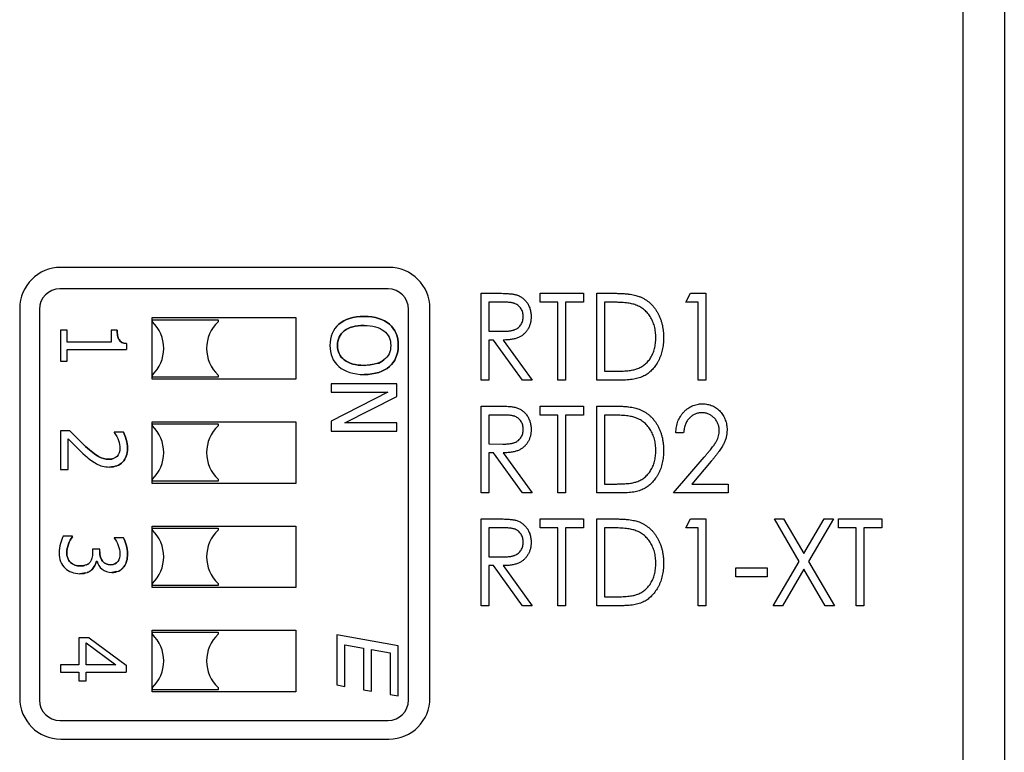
# Model space of a CAD drawing. Header units: millimetres. Extents: x 0 to 420, y 0 to 297.
# Tile 10 of 43: x 102 to 114, y 124 to 133. Entities that reach past the tile are written whole.
import ezdxf

# ---------------------------------------------------------------- set-up
doc = ezdxf.new("R2010")
doc.units = ezdxf.units.MM

msp = doc.modelspace()

# ---------------------------------------------------------------- linework, layer by layer
at = {"color": 7, "linetype": 'Continuous', "lineweight": 25}
for p, q in [((113.801, 121.528), (113.801, 169.103)), ((114.301, 148.226), (114.301, 120.023)), ((106.801, 130.278), (102.801, 130.278)), ((106.79, 130.015), (102.79, 130.015)), ((107.923, 129.962), (108.117, 129.962)), ((107.923, 128.903), (107.923, 129.962)), ((108.642, 129.962), (109.171, 129.962)), ((108.642, 129.853), (108.642, 129.962)), ((109.171, 129.962), (109.171, 129.853)), ((109.334, 128.903), (109.334, 129.962)), ((109.334, 129.962), (109.534, 129.962)), ((110.419, 129.853), (110.476, 129.962)), ((110.476, 129.962), (110.663, 129.962)), ((110.663, 129.962), (110.663, 128.903)), ((108.193, 129.853), (108.018, 129.853)), ((108.018, 129.853), (108.018, 129.5)), ((108.859, 129.853), (108.642, 129.853)), ((108.859, 128.903), (108.859, 129.853)), ((109.171, 129.853), (108.954, 129.853)), ((108.954, 129.853), (108.954, 128.903)), ((109.497, 129.853), (109.429, 129.853)), ((109.429, 129.853), (109.429, 129.012)), ((110.569, 129.853), (110.419, 129.853)), ((110.569, 128.903), (110.569, 129.853)), ((102.301, 129.778), (102.301, 125.028)), ((102.54, 129.765), (102.54, 125.005)), ((107.04, 125.005), (107.04, 129.765)), ((107.301, 125.028), (107.301, 129.778)), ((103.915, 129.665), (105.665, 129.665)), ((103.915, 128.915), (103.915, 129.665)), ((103.918, 129.64), (103.918, 129.64)), ((103.918, 129.64), (104.718, 129.64)), ((103.918, 129.64), (104.718, 129.64)), ((103.918, 129.615), (103.918, 129.64)), ((104.718, 129.64), (104.718, 129.64)), ((104.718, 129.64), (104.718, 129.615)), ((104.718, 129.64), (104.718, 129.615)), ((104.718, 129.615), (104.718, 129.615)), ((105.665, 129.665), (105.665, 128.915)), ((102.798, 129.511), (102.798, 129.135)), ((102.88, 129.511), (102.798, 129.511)), ((102.88, 129.366), (102.88, 129.511)), ((103.416, 129.511), (103.416, 129.366)), ((103.489, 129.511), (103.416, 129.511)), ((108.018, 129.5), (108.189, 129.499)), ((103.416, 129.366), (102.88, 129.366)), ((108.074, 129.392), (108.018, 129.392)), ((108.018, 129.392), (108.018, 128.903)), ((108.427, 128.903), (108.074, 129.392)), ((108.194, 129.392), (108.547, 128.903)), ((102.88, 129.277), (103.601, 129.277)), ((102.88, 129.135), (102.88, 129.277)), ((103.601, 129.349), (103.601, 129.277)), ((102.798, 129.135), (102.88, 129.135)), ((106.498, 129.083), (106.621, 129.1)), ((109.429, 129.012), (109.54, 129.012)), ((105.665, 128.915), (103.915, 128.915)), ((103.918, 128.94), (103.918, 128.965)), ((104.718, 128.94), (103.918, 128.94)), ((104.718, 128.965), (104.718, 128.94)), ((104.718, 128.965), (104.718, 128.965)), ((104.718, 128.965), (104.718, 128.94)), ((104.718, 128.94), (104.718, 128.94)), ((108.018, 128.903), (107.923, 128.903)), ((108.547, 128.903), (108.427, 128.903)), ((108.954, 128.903), (108.859, 128.903)), ((109.641, 128.903), (109.334, 128.903)), ((110.663, 128.903), (110.569, 128.903)), ((106.098, 128.856), (106.098, 128.756)), ((106.898, 128.856), (106.098, 128.856)), ((106.898, 128.705), (106.898, 128.856)), ((106.098, 128.756), (106.788, 128.756)), ((106.788, 128.756), (106.098, 128.403)), ((106.265, 128.382), (106.898, 128.705)), ((107.923, 128.587), (108.117, 128.587)), ((107.923, 127.528), (107.923, 128.587)), ((108.642, 128.478), (108.642, 128.587)), ((108.642, 128.587), (109.171, 128.587)), ((109.171, 128.587), (109.171, 128.478)), ((109.334, 127.528), (109.334, 128.587)), ((109.334, 128.587), (109.534, 128.587)), ((106.098, 128.403), (106.098, 128.283)), ((108.193, 128.478), (108.018, 128.478)), ((108.018, 128.478), (108.018, 128.125)), ((108.859, 128.478), (108.642, 128.478)), ((108.859, 127.528), (108.859, 128.478)), ((109.171, 128.478), (108.954, 128.478)), ((108.954, 128.478), (108.954, 127.528)), ((109.497, 128.478), (109.429, 128.478)), ((109.429, 128.478), (109.429, 127.637)), ((102.798, 128.285), (102.798, 127.814)), ((102.911, 128.285), (102.798, 128.285)), ((103.915, 128.395), (105.665, 128.395)), ((103.915, 127.645), (103.915, 128.395)), ((103.918, 128.37), (103.918, 128.37)), ((103.918, 128.37), (104.718, 128.37)), ((103.918, 128.37), (104.718, 128.37)), ((103.918, 128.345), (103.918, 128.37)), ((104.718, 128.37), (104.718, 128.37)), ((104.718, 128.37), (104.718, 128.345)), ((104.718, 128.37), (104.718, 128.345)), ((104.718, 128.345), (104.718, 128.345)), ((105.665, 128.395), (105.665, 127.645)), ((106.098, 128.283), (106.898, 128.283)), ((106.898, 128.382), (106.265, 128.382)), ((106.898, 128.283), (106.898, 128.382)), ((102.891, 127.814), (102.891, 128.189)), ((103.453, 128.268), (103.453, 128.264)), ((103.565, 128.268), (103.453, 128.268)), ((110.392, 128.261), (110.297, 128.261)), ((108.018, 128.125), (108.189, 128.124)), ((108.074, 128.017), (108.018, 128.017)), ((108.018, 128.017), (108.018, 127.528)), ((108.427, 127.528), (108.074, 128.017)), ((108.194, 128.017), (108.547, 127.528)), ((110.27, 127.528), (110.644, 127.966)), ((102.798, 127.814), (102.891, 127.814)), ((110.729, 127.916), (110.491, 127.637)), ((103.918, 127.67), (103.918, 127.695)), ((104.718, 127.695), (104.718, 127.67)), ((104.718, 127.695), (104.718, 127.695)), ((104.718, 127.695), (104.718, 127.67)), ((105.665, 127.645), (103.915, 127.645)), ((104.718, 127.67), (103.918, 127.67)), ((104.718, 127.67), (104.718, 127.67)), ((109.429, 127.637), (109.54, 127.637)), ((110.491, 127.637), (110.935, 127.637)), ((110.935, 127.637), (110.935, 127.528)), ((108.018, 127.528), (107.923, 127.528)), ((108.547, 127.528), (108.427, 127.528)), ((108.954, 127.528), (108.859, 127.528)), ((109.641, 127.528), (109.334, 127.528)), ((110.935, 127.528), (110.27, 127.528)), ((107.923, 127.212), (108.117, 127.212)), ((107.923, 126.153), (107.923, 127.212)), ((108.642, 127.103), (108.642, 127.212)), ((108.642, 127.212), (109.171, 127.212)), ((109.171, 127.212), (109.171, 127.103)), ((109.334, 127.212), (109.534, 127.212)), ((109.334, 126.153), (109.334, 127.212)), ((110.419, 127.103), (110.476, 127.212)), ((110.476, 127.212), (110.663, 127.212)), ((110.663, 127.212), (110.663, 126.153)), ((111.498, 127.212), (111.61, 127.212)), ((111.802, 126.694), (111.498, 127.212)), ((111.61, 127.212), (111.858, 126.79)), ((111.858, 126.79), (112.105, 127.212)), ((112.217, 127.212), (111.914, 126.694)), ((112.105, 127.212), (112.217, 127.212)), ((112.278, 127.103), (112.278, 127.212)), ((112.278, 127.212), (112.807, 127.212)), ((112.807, 127.212), (112.807, 127.103)), ((103.915, 127.125), (105.665, 127.125)), ((103.915, 126.375), (103.915, 127.125)), ((103.918, 127.1), (103.918, 127.1)), ((103.918, 127.1), (104.718, 127.1)), ((103.918, 127.1), (104.718, 127.1)), ((103.918, 127.075), (103.918, 127.1)), ((104.718, 127.1), (104.718, 127.1)), ((104.718, 127.1), (104.718, 127.075)), ((104.718, 127.1), (104.718, 127.075)), ((105.665, 127.125), (105.665, 126.375)), ((108.193, 127.103), (108.018, 127.103)), ((108.018, 127.103), (108.018, 126.75)), ((108.859, 127.103), (108.642, 127.103)), ((108.859, 126.153), (108.859, 127.103)), ((109.171, 127.103), (108.954, 127.103)), ((108.954, 127.103), (108.954, 126.153)), ((109.497, 127.103), (109.429, 127.103)), ((109.429, 127.103), (109.429, 126.262)), ((110.569, 127.103), (110.419, 127.103)), ((110.569, 126.153), (110.569, 127.103)), ((112.495, 127.103), (112.278, 127.103)), ((112.495, 126.153), (112.495, 127.103)), ((112.807, 127.103), (112.59, 127.103)), ((112.59, 127.103), (112.59, 126.153)), ((102.944, 127.003), (102.831, 127.003)), ((102.944, 126.995), (102.944, 127.003)), ((103.453, 126.982), (103.453, 126.978)), ((103.565, 126.982), (103.453, 126.982)), ((104.718, 127.075), (104.718, 127.075)), ((103.188, 126.842), (103.188, 126.799)), ((103.277, 126.842), (103.188, 126.842)), ((103.277, 126.809), (103.277, 126.842)), ((108.018, 126.75), (108.189, 126.749)), ((103.236, 126.696), (103.243, 126.696)), ((108.074, 126.642), (108.018, 126.642)), ((108.018, 126.642), (108.018, 126.153)), ((108.427, 126.153), (108.074, 126.642)), ((108.194, 126.642), (108.547, 126.153)), ((111.03, 126.615), (111.41, 126.615)), ((111.03, 126.506), (111.03, 126.615)), ((111.41, 126.615), (111.41, 126.506)), ((111.484, 126.153), (111.802, 126.694)), ((111.914, 126.694), (112.231, 126.153)), ((103.105, 126.554), (103.035, 126.544)), ((103.481, 126.569), (103.422, 126.559)), ((111.41, 126.506), (111.03, 126.506)), ((111.858, 126.598), (111.597, 126.153)), ((112.118, 126.153), (111.858, 126.598)), ((105.665, 126.375), (103.915, 126.375)), ((103.918, 126.4), (103.918, 126.425)), ((104.718, 126.4), (103.918, 126.4)), ((104.718, 126.425), (104.718, 126.4)), ((104.718, 126.425), (104.718, 126.425)), ((104.718, 126.425), (104.718, 126.4)), ((104.718, 126.4), (104.718, 126.4)), ((109.429, 126.262), (109.54, 126.262)), ((108.018, 126.153), (107.923, 126.153)), ((108.547, 126.153), (108.427, 126.153)), ((108.954, 126.153), (108.859, 126.153)), ((109.641, 126.153), (109.334, 126.153)), ((110.663, 126.153), (110.569, 126.153)), ((111.597, 126.153), (111.484, 126.153)), ((112.231, 126.153), (112.118, 126.153)), ((112.59, 126.153), (112.495, 126.153)), ((103.023, 125.764), (103.023, 125.431)), ((103.147, 125.764), (103.023, 125.764)), ((103.147, 125.764), (103.598, 125.427)), ((103.915, 125.855), (105.665, 125.855)), ((103.915, 125.105), (103.915, 125.855)), ((103.918, 125.83), (103.918, 125.83)), ((103.918, 125.83), (104.718, 125.83)), ((103.918, 125.83), (104.718, 125.83)), ((103.918, 125.805), (103.918, 125.83)), ((104.718, 125.83), (104.718, 125.83)), ((104.718, 125.83), (104.718, 125.805)), ((104.718, 125.83), (104.718, 125.805)), ((104.718, 125.805), (104.718, 125.805)), ((105.665, 125.855), (105.665, 125.105)), ((106.165, 125.797), (106.165, 125.188)), ((106.915, 125.665), (106.165, 125.797)), ((103.11, 125.701), (103.471, 125.431)), ((103.11, 125.431), (103.11, 125.701)), ((106.265, 125.678), (106.49, 125.638)), ((106.265, 125.17), (106.265, 125.678)), ((106.915, 125.055), (106.915, 125.665)), ((106.49, 125.638), (106.49, 125.13)), ((106.59, 125.62), (106.815, 125.581)), ((106.59, 125.113), (106.59, 125.62)), ((106.815, 125.581), (106.815, 125.073)), ((102.798, 125.431), (102.798, 125.342)), ((103.023, 125.431), (102.798, 125.431)), ((103.471, 125.431), (103.11, 125.431)), ((103.598, 125.427), (103.598, 125.342)), ((102.798, 125.342), (103.023, 125.342)), ((103.023, 125.342), (103.023, 125.239)), ((103.11, 125.342), (103.598, 125.342)), ((103.11, 125.239), (103.11, 125.342)), ((103.023, 125.239), (103.11, 125.239)), ((106.165, 125.188), (106.265, 125.17)), ((105.665, 125.105), (103.915, 125.105)), ((103.918, 125.13), (103.918, 125.155)), ((104.718, 125.13), (103.918, 125.13)), ((104.718, 125.155), (104.718, 125.13)), ((104.718, 125.155), (104.718, 125.155)), ((104.718, 125.155), (104.718, 125.13)), ((104.718, 125.13), (104.718, 125.13)), ((106.49, 125.13), (106.59, 125.113)), ((106.815, 125.073), (106.915, 125.055)), ((102.79, 124.755), (106.79, 124.755)), ((102.801, 124.528), (106.801, 124.528))]:
    msp.add_line(p, q, dxfattribs=at)
for centre, radius, start, end in [((102.801, 129.778), 0.5, 90, 180), ((106.801, 129.778), 0.5, 0, 90), ((102.79, 129.765), 0.25, 90, 180), ((106.79, 129.765), 0.25, 0, 90), ((103.606, 129.29), 0.45, 313.7617, 46.2383), ((105.029, 129.29), 0.45, 133.7617, 226.2383), ((105.029, 129.29), 0.45, 133.7617, 226.2383), ((103.606, 128.02), 0.45, 313.7617, 46.2383), ((105.029, 128.02), 0.45, 133.7617, 226.2383), ((105.029, 128.02), 0.45, 133.7617, 226.2383), ((103.606, 126.75), 0.45, 313.7617, 46.2383), ((105.029, 126.75), 0.45, 133.7617, 226.2383), ((105.029, 126.75), 0.45, 133.7617, 226.2383), ((103.606, 125.48), 0.45, 313.7617, 46.2383), ((105.029, 125.48), 0.45, 133.7617, 226.2383), ((105.029, 125.48), 0.45, 133.7617, 226.2383), ((102.801, 125.028), 0.5, 180, 270), ((102.79, 125.005), 0.25, 180, 270), ((106.79, 125.005), 0.25, 270, 0), ((106.801, 125.028), 0.5, 270, 0)]:
    msp.add_arc(centre, radius, start, end, dxfattribs=at)
for points, knots in [([(108.117, 129.962), (108.13, 129.962), (108.155, 129.962), (108.191, 129.961), (108.223, 129.96), (108.253, 129.958), (108.278, 129.956), (108.301, 129.954), (108.321, 129.951), (108.332, 129.948), (108.338, 129.947)], [0, 0, 0, 0, 0.176242, 0.33814, 0.484799, 0.617149, 0.734395, 0.837422, 0.92561, 1, 1, 1, 1]), ([(109.534, 129.962), (109.552, 129.962), (109.585, 129.961), (109.634, 129.96), (109.679, 129.957), (109.72, 129.953), (109.758, 129.947), (109.792, 129.941), (109.822, 129.933), (109.84, 129.927), (109.849, 129.924)], [0, 0, 0, 0, 0.164344, 0.316794, 0.458147, 0.588563, 0.707492, 0.815269, 0.912897, 1, 1, 1, 1]), ([(108.438, 129.679), (108.438, 129.687), (108.437, 129.704), (108.432, 129.729), (108.424, 129.752), (108.412, 129.774), (108.397, 129.794), (108.38, 129.811), (108.361, 129.825), (108.343, 129.834), (108.328, 129.839), (108.314, 129.843), (108.298, 129.846), (108.281, 129.849), (108.261, 129.851), (108.24, 129.852), (108.217, 129.853), (108.202, 129.853), (108.193, 129.853)], [0, 0, 0, 0, 0.074206, 0.146692, 0.218332, 0.29067, 0.362618, 0.431553, 0.499554, 0.567987, 0.604677, 0.646293, 0.69288, 0.744014, 0.799888, 0.86174, 0.928424, 1, 1, 1, 1]), ([(108.338, 129.947), (108.345, 129.945), (108.359, 129.942), (108.379, 129.934), (108.398, 129.924), (108.417, 129.914), (108.434, 129.901), (108.45, 129.887), (108.465, 129.871), (108.479, 129.854), (108.492, 129.836), (108.503, 129.816), (108.512, 129.796), (108.52, 129.774), (108.526, 129.752), (108.53, 129.728), (108.533, 129.704), (108.533, 129.687), (108.533, 129.679)], [0, 0, 0, 0, 0.061387, 0.121495, 0.181089, 0.240038, 0.298644, 0.35799, 0.418441, 0.480043, 0.541867, 0.604173, 0.666682, 0.729899, 0.794538, 0.860455, 0.929211, 1, 1, 1, 1]), ([(109.796, 129.823), (109.788, 129.826), (109.771, 129.831), (109.743, 129.837), (109.711, 129.842), (109.675, 129.846), (109.636, 129.849), (109.593, 129.851), (109.546, 129.853), (109.514, 129.853), (109.497, 129.853)], [0, 0, 0, 0, 0.084774, 0.180312, 0.28709, 0.406015, 0.536482, 0.678682, 0.833402, 1, 1, 1, 1]), ([(109.849, 129.924), (109.86, 129.919), (109.883, 129.91), (109.915, 129.892), (109.946, 129.872), (109.975, 129.851), (110.001, 129.825), (110.026, 129.798), (110.048, 129.769), (110.069, 129.737), (110.088, 129.703), (110.104, 129.667), (110.117, 129.629), (110.129, 129.591), (110.137, 129.55), (110.144, 129.508), (110.147, 129.464), (110.148, 129.434), (110.148, 129.419)], [0, 0, 0, 0, 0.059398, 0.117804, 0.175649, 0.233437, 0.291249, 0.349576, 0.409329, 0.470372, 0.532591, 0.595119, 0.658625, 0.723231, 0.789405, 0.857649, 0.927742, 1, 1, 1, 1]), ([(110.053, 129.419), (110.053, 129.432), (110.052, 129.456), (110.049, 129.492), (110.044, 129.526), (110.036, 129.559), (110.027, 129.591), (110.015, 129.621), (110.001, 129.65), (109.986, 129.677), (109.968, 129.703), (109.948, 129.726), (109.927, 129.748), (109.904, 129.767), (109.88, 129.785), (109.854, 129.8), (109.826, 129.813), (109.806, 129.82), (109.796, 129.823)], [0, 0, 0, 0, 0.0722353, 0.1418286, 0.209054, 0.2746179, 0.3388386, 0.4016697, 0.4638636, 0.5254316, 0.5862079, 0.6454306, 0.7040742, 0.7622982, 0.8203363, 0.8791422, 0.9387661, 1, 1, 1, 1]), ([(108.189, 129.499), (108.197, 129.499), (108.213, 129.499), (108.235, 129.5), (108.256, 129.501), (108.276, 129.504), (108.293, 129.506), (108.309, 129.51), (108.324, 129.514), (108.341, 129.52), (108.359, 129.529), (108.38, 129.544), (108.397, 129.561), (108.412, 129.582), (108.424, 129.604), (108.432, 129.628), (108.437, 129.653), (108.438, 129.67), (108.438, 129.679)], [0, 0, 0, 0, 0.0688845, 0.1330037, 0.1923688, 0.2476844, 0.2984466, 0.3447833, 0.3874444, 0.4260582, 0.4984773, 0.5682255, 0.638295, 0.7092395, 0.7816761, 0.8527646, 0.9255231, 1, 1, 1, 1]), ([(108.533, 129.679), (108.533, 129.665), (108.532, 129.637), (108.525, 129.597), (108.513, 129.56), (108.496, 129.526), (108.475, 129.495), (108.45, 129.467), (108.421, 129.444), (108.393, 129.428), (108.369, 129.418), (108.349, 129.411), (108.327, 129.405), (108.304, 129.4), (108.279, 129.397), (108.252, 129.394), (108.224, 129.392), (108.204, 129.392), (108.194, 129.392)], [0, 0, 0, 0, 0.083484, 0.162613, 0.23918, 0.314494, 0.388385, 0.460717, 0.533791, 0.609022, 0.648239, 0.690365, 0.734562, 0.781635, 0.831635, 0.884694, 0.940506, 1, 1, 1, 1]), ([(103.511, 129.397), (103.504, 129.408), (103.498, 129.426), (103.491, 129.47), (103.489, 129.491), (103.489, 129.511)], [0, 0, 0, 0, 0.5, 0.5, 1, 1, 1, 1]), ([(103.489, 129.511), (103.489, 129.491), (103.491, 129.47), (103.498, 129.426), (103.504, 129.408), (103.511, 129.397)], [0, 0, 0, 0, 0.5, 0.5, 1, 1, 1, 1]), ([(106.173, 129.326), (106.173, 129.4), (106.201, 129.459), (106.313, 129.547), (106.393, 129.569), (106.498, 129.569)], [0, 0, 0, 0, 0.5, 0.5, 1, 1, 1, 1]), ([(106.498, 129.569), (106.393, 129.569), (106.313, 129.547), (106.201, 129.459), (106.173, 129.4), (106.173, 129.326)], [0, 0, 0, 0, 0.5, 0.5, 1, 1, 1, 1]), ([(110.148, 129.419), (110.148, 129.406), (110.147, 129.38), (110.145, 129.342), (110.139, 129.306), (110.133, 129.27), (110.124, 129.235), (110.113, 129.202), (110.1, 129.17), (110.086, 129.139), (110.069, 129.11), (110.052, 129.083), (110.033, 129.058), (110.013, 129.034), (109.992, 129.013), (109.97, 128.994), (109.947, 128.976), (109.922, 128.96), (109.896, 128.947), (109.867, 128.935), (109.835, 128.925), (109.801, 128.917), (109.765, 128.911), (109.726, 128.907), (109.684, 128.904), (109.656, 128.904), (109.641, 128.903)], [0, 0, 0, 0, 0.047591, 0.093744, 0.138658, 0.182637, 0.225674, 0.268046, 0.309925, 0.35122, 0.391858, 0.430949, 0.469216, 0.506063, 0.542432, 0.578163, 0.613445, 0.648473, 0.684358, 0.722083, 0.761938, 0.803977, 0.848876, 0.896245, 0.946758, 1, 1, 1, 1]), ([(109.819, 129.039), (109.828, 129.042), (109.845, 129.049), (109.871, 129.061), (109.894, 129.076), (109.917, 129.092), (109.937, 129.11), (109.957, 129.13), (109.975, 129.152), (109.991, 129.176), (110.005, 129.202), (110.018, 129.229), (110.029, 129.257), (110.038, 129.287), (110.045, 129.318), (110.05, 129.351), (110.052, 129.385), (110.053, 129.408), (110.053, 129.419)], [0, 0, 0, 0, 0.059658, 0.118319, 0.176002, 0.23344, 0.290884, 0.349178, 0.408074, 0.468667, 0.53039, 0.592632, 0.655752, 0.720395, 0.787156, 0.855716, 0.926408, 1, 1, 1, 1]), ([(106.498, 129.083), (106.393, 129.083), (106.313, 129.105), (106.201, 129.193), (106.173, 129.252), (106.173, 129.326)], [0, 0, 0, 0, 0.5, 0.5, 1, 1, 1, 1]), ([(106.173, 129.326), (106.173, 129.252), (106.201, 129.193), (106.313, 129.105), (106.393, 129.083), (106.498, 129.083)], [0, 0, 0, 0, 0.5, 0.5, 1, 1, 1, 1]), ([(106.653, 129.105), (106.653, 129.105), (106.685, 129.109), (106.713, 129.129), (106.74, 129.149)], [0, 0, 0, 0, 0.00258, 1, 1, 1, 1]), ([(109.54, 129.012), (109.557, 129.012), (109.587, 129.012), (109.632, 129.013), (109.673, 129.015), (109.709, 129.018), (109.742, 129.022), (109.771, 129.026), (109.796, 129.032), (109.812, 129.037), (109.819, 129.039)], [0, 0, 0, 0, 0.172244, 0.330193, 0.475432, 0.606548, 0.724426, 0.829129, 0.920407, 1, 1, 1, 1]), ([(108.117, 128.587), (108.13, 128.587), (108.155, 128.587), (108.191, 128.586), (108.223, 128.585), (108.253, 128.583), (108.278, 128.581), (108.301, 128.579), (108.321, 128.576), (108.332, 128.573), (108.338, 128.572)], [0, 0, 0, 0, 0.176242, 0.33814, 0.484799, 0.617149, 0.734395, 0.837422, 0.92561, 1, 1, 1, 1]), ([(108.338, 128.572), (108.345, 128.57), (108.359, 128.567), (108.379, 128.559), (108.398, 128.549), (108.417, 128.539), (108.434, 128.526), (108.45, 128.512), (108.465, 128.496), (108.479, 128.479), (108.492, 128.461), (108.503, 128.441), (108.512, 128.421), (108.52, 128.399), (108.526, 128.377), (108.53, 128.353), (108.533, 128.329), (108.533, 128.312), (108.533, 128.304)], [0, 0, 0, 0, 0.061387, 0.121495, 0.181089, 0.240038, 0.298644, 0.35799, 0.418441, 0.480043, 0.541867, 0.604173, 0.666682, 0.729899, 0.794538, 0.860455, 0.929211, 1, 1, 1, 1]), ([(109.534, 128.587), (109.552, 128.587), (109.585, 128.586), (109.634, 128.585), (109.679, 128.582), (109.72, 128.578), (109.758, 128.572), (109.792, 128.566), (109.822, 128.558), (109.84, 128.552), (109.849, 128.549)], [0, 0, 0, 0, 0.164344, 0.316794, 0.458147, 0.588563, 0.707492, 0.815269, 0.912897, 1, 1, 1, 1]), ([(109.849, 128.549), (109.86, 128.544), (109.883, 128.535), (109.915, 128.517), (109.946, 128.497), (109.975, 128.476), (110.001, 128.45), (110.026, 128.423), (110.048, 128.394), (110.069, 128.362), (110.088, 128.328), (110.104, 128.292), (110.117, 128.254), (110.129, 128.216), (110.137, 128.175), (110.144, 128.133), (110.147, 128.089), (110.148, 128.059), (110.148, 128.044)], [0, 0, 0, 0, 0.059398, 0.117804, 0.175649, 0.233437, 0.291249, 0.349576, 0.409329, 0.470372, 0.532591, 0.595119, 0.658625, 0.723231, 0.789405, 0.857649, 0.927742, 1, 1, 1, 1]), ([(110.297, 128.261), (110.298, 128.274), (110.299, 128.298), (110.304, 128.334), (110.312, 128.369), (110.323, 128.402), (110.336, 128.433), (110.352, 128.462), (110.371, 128.489), (110.393, 128.515), (110.416, 128.538), (110.442, 128.558), (110.468, 128.575), (110.496, 128.59), (110.525, 128.6), (110.556, 128.608), (110.588, 128.613), (110.61, 128.614), (110.621, 128.614)], [0, 0, 0, 0, 0.070894, 0.1392, 0.20487, 0.269234, 0.332081, 0.394901, 0.457202, 0.520113, 0.582517, 0.642738, 0.701734, 0.760045, 0.818157, 0.87726, 0.937527, 1, 1, 1, 1]), ([(110.621, 128.614), (110.632, 128.614), (110.653, 128.613), (110.685, 128.608), (110.715, 128.601), (110.743, 128.591), (110.769, 128.578), (110.794, 128.561), (110.817, 128.542), (110.839, 128.52), (110.858, 128.496), (110.875, 128.471), (110.889, 128.445), (110.901, 128.417), (110.91, 128.389), (110.917, 128.359), (110.921, 128.329), (110.921, 128.308), (110.921, 128.298)], [0, 0, 0, 0, 0.0671055, 0.1317444, 0.1944579, 0.2557488, 0.3160973, 0.3767042, 0.4382358, 0.5016464, 0.5650765, 0.6274947, 0.6884648, 0.7495095, 0.8103551, 0.8723484, 0.9350876, 1, 1, 1, 1]), ([(108.438, 128.304), (108.438, 128.312), (108.437, 128.329), (108.432, 128.354), (108.424, 128.377), (108.412, 128.399), (108.397, 128.419), (108.38, 128.436), (108.361, 128.45), (108.343, 128.459), (108.328, 128.464), (108.314, 128.468), (108.298, 128.471), (108.281, 128.474), (108.261, 128.476), (108.24, 128.477), (108.217, 128.478), (108.202, 128.478), (108.193, 128.478)], [0, 0, 0, 0, 0.074206, 0.146692, 0.218332, 0.29067, 0.362618, 0.431553, 0.499554, 0.567987, 0.604677, 0.646293, 0.69288, 0.744014, 0.799888, 0.86174, 0.928424, 1, 1, 1, 1]), ([(109.796, 128.448), (109.788, 128.451), (109.771, 128.456), (109.743, 128.462), (109.711, 128.467), (109.675, 128.471), (109.636, 128.474), (109.593, 128.476), (109.546, 128.478), (109.514, 128.478), (109.497, 128.478)], [0, 0, 0, 0, 0.084774, 0.180312, 0.28709, 0.406015, 0.536482, 0.678682, 0.833402, 1, 1, 1, 1]), ([(110.053, 128.044), (110.053, 128.057), (110.052, 128.081), (110.049, 128.117), (110.044, 128.151), (110.036, 128.184), (110.027, 128.216), (110.015, 128.246), (110.001, 128.275), (109.986, 128.302), (109.968, 128.328), (109.948, 128.351), (109.927, 128.373), (109.904, 128.392), (109.88, 128.41), (109.854, 128.425), (109.826, 128.438), (109.806, 128.445), (109.796, 128.448)], [0, 0, 0, 0, 0.072235, 0.141829, 0.209054, 0.274618, 0.338839, 0.40167, 0.463864, 0.525432, 0.586208, 0.645431, 0.704074, 0.762298, 0.820336, 0.879142, 0.938766, 1, 1, 1, 1]), ([(110.616, 128.505), (110.609, 128.505), (110.594, 128.505), (110.572, 128.502), (110.551, 128.497), (110.532, 128.49), (110.513, 128.481), (110.495, 128.469), (110.478, 128.456), (110.462, 128.441), (110.447, 128.425), (110.434, 128.406), (110.423, 128.386), (110.414, 128.364), (110.405, 128.341), (110.399, 128.315), (110.395, 128.289), (110.393, 128.27), (110.392, 128.261)], [0, 0, 0, 0, 0.061535, 0.120681, 0.178642, 0.235332, 0.291867, 0.34862, 0.406764, 0.466093, 0.52635, 0.587062, 0.649555, 0.7136, 0.780456, 0.850261, 0.923173, 1, 1, 1, 1]), ([(110.826, 128.291), (110.826, 128.298), (110.826, 128.312), (110.823, 128.333), (110.818, 128.353), (110.811, 128.372), (110.803, 128.391), (110.792, 128.409), (110.78, 128.426), (110.766, 128.442), (110.75, 128.457), (110.734, 128.47), (110.716, 128.481), (110.698, 128.49), (110.679, 128.497), (110.659, 128.502), (110.638, 128.505), (110.624, 128.505), (110.616, 128.505)], [0, 0, 0, 0, 0.064826, 0.127694, 0.189002, 0.250262, 0.311649, 0.372859, 0.435986, 0.500806, 0.565495, 0.628378, 0.689165, 0.749946, 0.810822, 0.872278, 0.935146, 1, 1, 1, 1]), ([(108.189, 128.124), (108.197, 128.124), (108.213, 128.124), (108.235, 128.125), (108.256, 128.126), (108.276, 128.129), (108.293, 128.131), (108.309, 128.135), (108.324, 128.139), (108.341, 128.145), (108.359, 128.154), (108.38, 128.169), (108.397, 128.186), (108.412, 128.207), (108.424, 128.229), (108.432, 128.253), (108.437, 128.278), (108.438, 128.295), (108.438, 128.304)], [0, 0, 0, 0, 0.0688845, 0.1330037, 0.1923688, 0.2476844, 0.2984466, 0.3447833, 0.3874444, 0.4260582, 0.4984773, 0.5682255, 0.638295, 0.7092395, 0.7816761, 0.8527646, 0.9255231, 1, 1, 1, 1]), ([(108.533, 128.304), (108.533, 128.29), (108.532, 128.262), (108.525, 128.222), (108.513, 128.185), (108.496, 128.151), (108.475, 128.12), (108.45, 128.092), (108.421, 128.069), (108.393, 128.053), (108.369, 128.043), (108.349, 128.036), (108.327, 128.03), (108.304, 128.025), (108.279, 128.022), (108.252, 128.019), (108.224, 128.017), (108.204, 128.017), (108.194, 128.017)], [0, 0, 0, 0, 0.083484, 0.162613, 0.23918, 0.314494, 0.388385, 0.460717, 0.533791, 0.609022, 0.648239, 0.690365, 0.734562, 0.781635, 0.831635, 0.884694, 0.940506, 1, 1, 1, 1]), ([(110.644, 127.966), (110.653, 127.977), (110.67, 127.997), (110.695, 128.026), (110.718, 128.053), (110.737, 128.078), (110.754, 128.101), (110.77, 128.122), (110.782, 128.141), (110.795, 128.163), (110.808, 128.19), (110.818, 128.223), (110.825, 128.256), (110.826, 128.279), (110.826, 128.291)], [0, 0, 0, 0, 0.1089127, 0.2096152, 0.3017648, 0.3853909, 0.4609786, 0.528012, 0.5871407, 0.6380236, 0.7303949, 0.8206903, 0.9096583, 1, 1, 1, 1]), ([(110.921, 128.298), (110.921, 128.283), (110.92, 128.253), (110.912, 128.21), (110.9, 128.169), (110.885, 128.135), (110.871, 128.108), (110.857, 128.085), (110.842, 128.061), (110.824, 128.035), (110.803, 128.008), (110.781, 127.979), (110.756, 127.948), (110.738, 127.927), (110.729, 127.916)], [0, 0, 0, 0, 0.10151, 0.200837, 0.299625, 0.399332, 0.452699, 0.511826, 0.577323, 0.649147, 0.727119, 0.811496, 0.9029, 1, 1, 1, 1]), ([(103.615, 128.072), (103.615, 128.107), (103.61, 128.143), (103.589, 128.217), (103.578, 128.246), (103.565, 128.268)], [0, 0, 0, 0, 0.5, 0.5, 1, 1, 1, 1]), ([(103.565, 128.268), (103.578, 128.246), (103.589, 128.217), (103.61, 128.143), (103.615, 128.107), (103.615, 128.072)], [0, 0, 0, 0, 0.5, 0.5, 1, 1, 1, 1]), ([(103.39, 127.938), (103.344, 127.938), (103.302, 127.95), (103.223, 127.994), (103.17, 128.035), (103.104, 128.095)], [0, 0, 0, 0, 0.5, 0.5, 1, 1, 1, 1]), ([(103.104, 128.095), (103.17, 128.035), (103.223, 127.994), (103.302, 127.95), (103.344, 127.938), (103.39, 127.938)], [0, 0, 0, 0, 0.5, 0.5, 1, 1, 1, 1]), ([(103.395, 127.844), (103.463, 127.844), (103.516, 127.864), (103.595, 127.945), (103.615, 128.001), (103.615, 128.072)], [0, 0, 0, 0, 0.5, 0.5, 1, 1, 1, 1]), ([(103.615, 128.072), (103.615, 128.001), (103.595, 127.945), (103.516, 127.864), (103.463, 127.844), (103.395, 127.844)], [0, 0, 0, 0, 0.5, 0.5, 1, 1, 1, 1]), ([(110.148, 128.044), (110.148, 128.031), (110.147, 128.005), (110.145, 127.967), (110.139, 127.931), (110.133, 127.895), (110.124, 127.86), (110.113, 127.827), (110.1, 127.795), (110.086, 127.764), (110.069, 127.735), (110.052, 127.708), (110.033, 127.683), (110.013, 127.659), (109.992, 127.638), (109.97, 127.619), (109.947, 127.601), (109.922, 127.585), (109.896, 127.572), (109.867, 127.56), (109.835, 127.55), (109.801, 127.542), (109.765, 127.536), (109.726, 127.532), (109.684, 127.529), (109.656, 127.529), (109.641, 127.528)], [0, 0, 0, 0, 0.047591, 0.093744, 0.138658, 0.182637, 0.225674, 0.268046, 0.309925, 0.35122, 0.391858, 0.430949, 0.469216, 0.506063, 0.542432, 0.578163, 0.613445, 0.648473, 0.684358, 0.722083, 0.761938, 0.803977, 0.848876, 0.896245, 0.946758, 1, 1, 1, 1]), ([(109.819, 127.664), (109.828, 127.667), (109.845, 127.674), (109.871, 127.686), (109.894, 127.701), (109.917, 127.717), (109.937, 127.735), (109.957, 127.755), (109.975, 127.777), (109.991, 127.801), (110.005, 127.827), (110.018, 127.854), (110.029, 127.882), (110.038, 127.912), (110.045, 127.943), (110.05, 127.976), (110.052, 128.01), (110.053, 128.033), (110.053, 128.044)], [0, 0, 0, 0, 0.059658, 0.118319, 0.176002, 0.23344, 0.290884, 0.349178, 0.408074, 0.468667, 0.53039, 0.592632, 0.655752, 0.720395, 0.787156, 0.855716, 0.926408, 1, 1, 1, 1]), ([(103.39, 127.938), (103.404, 127.939), (103.425, 127.939), (103.444, 127.948), (103.449, 127.951)], [0, 0, 0, 0, 0.7034248, 1, 1, 1, 1]), ([(109.54, 127.637), (109.557, 127.637), (109.587, 127.637), (109.632, 127.638), (109.673, 127.64), (109.709, 127.643), (109.742, 127.647), (109.771, 127.651), (109.796, 127.657), (109.812, 127.662), (109.819, 127.664)], [0, 0, 0, 0, 0.172244, 0.330193, 0.475432, 0.606548, 0.724426, 0.829129, 0.920407, 1, 1, 1, 1]), ([(108.117, 127.212), (108.13, 127.212), (108.155, 127.212), (108.191, 127.211), (108.223, 127.21), (108.253, 127.208), (108.278, 127.206), (108.301, 127.204), (108.321, 127.201), (108.332, 127.198), (108.338, 127.197)], [0, 0, 0, 0, 0.176242, 0.33814, 0.484799, 0.617149, 0.734395, 0.837422, 0.92561, 1, 1, 1, 1]), ([(109.534, 127.212), (109.552, 127.212), (109.585, 127.211), (109.634, 127.21), (109.679, 127.207), (109.72, 127.203), (109.758, 127.197), (109.792, 127.191), (109.822, 127.183), (109.84, 127.177), (109.849, 127.174)], [0, 0, 0, 0, 0.164344, 0.316794, 0.458147, 0.588563, 0.707492, 0.815269, 0.912897, 1, 1, 1, 1]), ([(108.438, 126.929), (108.438, 126.937), (108.437, 126.954), (108.432, 126.979), (108.424, 127.002), (108.412, 127.024), (108.397, 127.044), (108.38, 127.061), (108.361, 127.075), (108.343, 127.084), (108.328, 127.089), (108.314, 127.093), (108.298, 127.096), (108.281, 127.099), (108.261, 127.101), (108.24, 127.102), (108.217, 127.103), (108.202, 127.103), (108.193, 127.103)], [0, 0, 0, 0, 0.074206, 0.146692, 0.218332, 0.29067, 0.362618, 0.431553, 0.499554, 0.567987, 0.604677, 0.646293, 0.69288, 0.744014, 0.799888, 0.86174, 0.928424, 1, 1, 1, 1]), ([(108.338, 127.197), (108.345, 127.195), (108.359, 127.192), (108.379, 127.184), (108.398, 127.174), (108.417, 127.164), (108.434, 127.151), (108.45, 127.137), (108.465, 127.121), (108.479, 127.104), (108.492, 127.086), (108.503, 127.066), (108.512, 127.046), (108.52, 127.024), (108.526, 127.002), (108.53, 126.978), (108.533, 126.954), (108.533, 126.937), (108.533, 126.929)], [0, 0, 0, 0, 0.061387, 0.121495, 0.181089, 0.240038, 0.298644, 0.35799, 0.418441, 0.480043, 0.541867, 0.604173, 0.666682, 0.729899, 0.794538, 0.860455, 0.929211, 1, 1, 1, 1]), ([(109.796, 127.073), (109.788, 127.076), (109.771, 127.081), (109.743, 127.087), (109.711, 127.092), (109.675, 127.096), (109.636, 127.099), (109.593, 127.101), (109.546, 127.103), (109.514, 127.103), (109.497, 127.103)], [0, 0, 0, 0, 0.084774, 0.180312, 0.28709, 0.406015, 0.536482, 0.678682, 0.833402, 1, 1, 1, 1]), ([(109.849, 127.174), (109.86, 127.169), (109.883, 127.16), (109.915, 127.142), (109.946, 127.122), (109.975, 127.101), (110.001, 127.075), (110.026, 127.048), (110.048, 127.019), (110.069, 126.987), (110.088, 126.953), (110.104, 126.917), (110.117, 126.879), (110.129, 126.841), (110.137, 126.8), (110.144, 126.758), (110.147, 126.714), (110.148, 126.684), (110.148, 126.669)], [0, 0, 0, 0, 0.059398, 0.117804, 0.175649, 0.233437, 0.291249, 0.349576, 0.409329, 0.470372, 0.532591, 0.595119, 0.658625, 0.723231, 0.789405, 0.857649, 0.927742, 1, 1, 1, 1]), ([(102.831, 127.003), (102.819, 126.979), (102.807, 126.948), (102.786, 126.873), (102.781, 126.835), (102.781, 126.796)], [0, 0, 0, 0, 0.5, 0.5, 1, 1, 1, 1]), ([(102.874, 126.798), (102.874, 126.831), (102.881, 126.866), (102.907, 126.938), (102.924, 126.969), (102.944, 126.995)], [0, 0, 0, 0, 0.5, 0.5, 1, 1, 1, 1]), ([(102.944, 126.995), (102.924, 126.969), (102.907, 126.938), (102.881, 126.866), (102.874, 126.831), (102.874, 126.798)], [0, 0, 0, 0, 0.5, 0.5, 1, 1, 1, 1]), ([(103.453, 126.978), (103.473, 126.95), (103.49, 126.921), (103.514, 126.857), (103.522, 126.823), (103.522, 126.789)], [0, 0, 0, 0, 0.5, 0.5, 1, 1, 1, 1]), ([(103.615, 126.786), (103.615, 126.821), (103.61, 126.857), (103.589, 126.931), (103.577, 126.96), (103.565, 126.982)], [0, 0, 0, 0, 0.5, 0.5, 1, 1, 1, 1]), ([(103.565, 126.982), (103.577, 126.96), (103.589, 126.931), (103.61, 126.857), (103.615, 126.821), (103.615, 126.786)], [0, 0, 0, 0, 0.5, 0.5, 1, 1, 1, 1]), ([(110.053, 126.669), (110.053, 126.682), (110.052, 126.706), (110.049, 126.742), (110.044, 126.776), (110.036, 126.809), (110.027, 126.841), (110.015, 126.871), (110.001, 126.9), (109.986, 126.927), (109.968, 126.953), (109.948, 126.976), (109.927, 126.998), (109.904, 127.017), (109.88, 127.035), (109.854, 127.05), (109.826, 127.063), (109.806, 127.07), (109.796, 127.073)], [0, 0, 0, 0, 0.0722353, 0.1418286, 0.209054, 0.2746179, 0.3388386, 0.4016697, 0.4638636, 0.5254316, 0.5862079, 0.6454306, 0.7040742, 0.7622982, 0.8203363, 0.8791422, 0.9387661, 1, 1, 1, 1]), ([(108.189, 126.749), (108.197, 126.749), (108.213, 126.749), (108.235, 126.75), (108.256, 126.751), (108.276, 126.754), (108.293, 126.756), (108.309, 126.76), (108.324, 126.764), (108.341, 126.77), (108.359, 126.779), (108.38, 126.794), (108.397, 126.811), (108.412, 126.832), (108.424, 126.854), (108.432, 126.878), (108.437, 126.903), (108.438, 126.92), (108.438, 126.929)], [0, 0, 0, 0, 0.0688845, 0.1330037, 0.1923688, 0.2476844, 0.2984466, 0.3447833, 0.3874444, 0.4260582, 0.4984773, 0.5682255, 0.638295, 0.7092395, 0.7816761, 0.8527646, 0.9255231, 1, 1, 1, 1]), ([(108.533, 126.929), (108.533, 126.915), (108.532, 126.887), (108.525, 126.847), (108.513, 126.81), (108.496, 126.776), (108.475, 126.745), (108.45, 126.717), (108.421, 126.694), (108.393, 126.678), (108.369, 126.668), (108.349, 126.661), (108.327, 126.655), (108.304, 126.65), (108.279, 126.647), (108.252, 126.644), (108.224, 126.642), (108.204, 126.642), (108.194, 126.642)], [0, 0, 0, 0, 0.083484, 0.162613, 0.23918, 0.314494, 0.388385, 0.460717, 0.533791, 0.609022, 0.648239, 0.690365, 0.734562, 0.781635, 0.831635, 0.884694, 0.940506, 1, 1, 1, 1]), ([(102.918, 126.681), (102.904, 126.695), (102.893, 126.713), (102.878, 126.758), (102.874, 126.779), (102.874, 126.798)], [0, 0, 0, 0, 0.5, 0.5, 1, 1, 1, 1]), ([(102.874, 126.798), (102.874, 126.779), (102.878, 126.758), (102.893, 126.713), (102.904, 126.695), (102.918, 126.681)], [0, 0, 0, 0, 0.5, 0.5, 1, 1, 1, 1]), ([(103.411, 126.653), (103.367, 126.653), (103.334, 126.667), (103.288, 126.724), (103.277, 126.762), (103.277, 126.809)], [0, 0, 0, 0, 0.5, 0.5, 1, 1, 1, 1]), ([(103.277, 126.809), (103.277, 126.762), (103.288, 126.724), (103.334, 126.667), (103.367, 126.653), (103.411, 126.653)], [0, 0, 0, 0, 0.5, 0.5, 1, 1, 1, 1]), ([(103.043, 126.639), (103.058, 126.639), (103.077, 126.639), (103.094, 126.645), (103.098, 126.646)], [0, 0, 0, 0, 0.7888442, 1, 1, 1, 1]), ([(103.112, 126.651), (103.115, 126.652), (103.126, 126.655), (103.143, 126.666), (103.153, 126.678), (103.159, 126.684)], [0, 0, 0, 0, 0.171677, 0.600466, 1, 1, 1, 1]), ([(103.183, 126.596), (103.197, 126.609), (103.208, 126.625), (103.227, 126.664), (103.233, 126.681), (103.236, 126.696)], [0, 0, 0, 0, 0.5, 0.5, 1, 1, 1, 1]), ([(103.236, 126.696), (103.233, 126.681), (103.227, 126.664), (103.208, 126.625), (103.197, 126.609), (103.183, 126.596)], [0, 0, 0, 0, 0.5, 0.5, 1, 1, 1, 1]), ([(103.243, 126.696), (103.252, 126.659), (103.272, 126.627), (103.339, 126.572), (103.378, 126.559), (103.422, 126.559)], [0, 0, 0, 0, 0.5, 0.5, 1, 1, 1, 1]), ([(103.57, 126.626), (103.56, 126.615), (103.541, 126.593), (103.515, 126.58), (103.503, 126.574)], [0, 0, 0, 0, 0.533032, 1, 1, 1, 1]), ([(110.148, 126.669), (110.148, 126.656), (110.147, 126.63), (110.145, 126.592), (110.139, 126.556), (110.133, 126.52), (110.124, 126.485), (110.113, 126.452), (110.1, 126.42), (110.086, 126.389), (110.069, 126.36), (110.052, 126.333), (110.033, 126.308), (110.013, 126.284), (109.992, 126.263), (109.97, 126.244), (109.947, 126.226), (109.922, 126.21), (109.896, 126.197), (109.867, 126.185), (109.835, 126.175), (109.801, 126.167), (109.765, 126.161), (109.726, 126.157), (109.684, 126.154), (109.656, 126.154), (109.641, 126.153)], [0, 0, 0, 0, 0.047591, 0.093744, 0.138658, 0.182637, 0.225674, 0.268046, 0.309925, 0.35122, 0.391858, 0.430949, 0.469216, 0.506063, 0.542432, 0.578163, 0.613445, 0.648473, 0.684358, 0.722083, 0.761938, 0.803977, 0.848876, 0.896245, 0.946758, 1, 1, 1, 1]), ([(109.819, 126.289), (109.828, 126.292), (109.845, 126.299), (109.871, 126.311), (109.894, 126.326), (109.917, 126.342), (109.937, 126.36), (109.957, 126.38), (109.975, 126.402), (109.991, 126.426), (110.005, 126.452), (110.018, 126.479), (110.029, 126.507), (110.038, 126.537), (110.045, 126.568), (110.05, 126.601), (110.052, 126.635), (110.053, 126.658), (110.053, 126.669)], [0, 0, 0, 0, 0.059658, 0.118319, 0.176002, 0.23344, 0.290884, 0.349178, 0.408074, 0.468667, 0.53039, 0.592632, 0.655752, 0.720395, 0.787156, 0.855716, 0.926408, 1, 1, 1, 1]), ([(103.183, 126.596), (103.174, 126.588), (103.156, 126.571), (103.133, 126.562), (103.122, 126.557)], [0, 0, 0, 0, 0.509255, 1, 1, 1, 1]), ([(109.54, 126.262), (109.557, 126.262), (109.587, 126.262), (109.632, 126.263), (109.673, 126.265), (109.709, 126.268), (109.742, 126.272), (109.771, 126.276), (109.796, 126.282), (109.812, 126.287), (109.819, 126.289)], [0, 0, 0, 0, 0.172244, 0.330193, 0.475432, 0.606548, 0.724426, 0.829129, 0.920407, 1, 1, 1, 1])]:
    msp.add_open_spline(points, degree=3, knots=knots, dxfattribs=at)
for points in [[(106.498, 129.68), (106.367, 129.68), (106.261, 129.646), (106.19, 129.584)], [(106.19, 129.584), (106.261, 129.646), (106.367, 129.68), (106.498, 129.68)], [(106.807, 129.584), (106.733, 129.645), (106.632, 129.68), (106.498, 129.68)], [(106.498, 129.68), (106.632, 129.68), (106.733, 129.645), (106.807, 129.584)], [(106.19, 129.584), (106.119, 129.521), (106.081, 129.434), (106.081, 129.326)], [(106.498, 129.569), (106.602, 129.569), (106.686, 129.546), (106.74, 129.503)], [(106.74, 129.503), (106.797, 129.459), (106.823, 129.403), (106.823, 129.326)], [(106.807, 129.584), (106.878, 129.521), (106.915, 129.434), (106.915, 129.326)], [(106.915, 129.326), (106.915, 129.434), (106.878, 129.521), (106.807, 129.584)], [(103.601, 129.349), (103.555, 129.351), (103.529, 129.368), (103.511, 129.397)], [(103.511, 129.397), (103.529, 129.368), (103.555, 129.351), (103.601, 129.349)], [(106.081, 129.326), (106.081, 129.222), (106.116, 129.134), (106.19, 129.068)], [(106.823, 129.326), (106.823, 129.251), (106.795, 129.191), (106.74, 129.149)], [(106.807, 129.068), (106.875, 129.129), (106.915, 129.217), (106.915, 129.326)], [(106.915, 129.326), (106.915, 129.217), (106.875, 129.129), (106.807, 129.068)], [(106.74, 129.149), (106.686, 129.107), (106.604, 129.083), (106.498, 129.083)], [(106.19, 129.068), (106.261, 129.006), (106.369, 128.972), (106.498, 128.972)], [(106.498, 128.972), (106.631, 128.972), (106.736, 129.008), (106.807, 129.068)], [(106.807, 129.068), (106.736, 129.008), (106.631, 128.972), (106.498, 128.972)], [(103.104, 128.095), (103.04, 128.152), (102.976, 128.22), (102.911, 128.285)], [(102.911, 128.285), (102.976, 128.22), (103.04, 128.152), (103.104, 128.095)], [(102.891, 128.189), (102.951, 128.127), (103.023, 128.053), (103.098, 127.985)], [(103.453, 128.264), (103.5, 128.2), (103.522, 128.131), (103.522, 128.074)], [(103.522, 128.074), (103.522, 127.989), (103.473, 127.938), (103.39, 127.938)], [(103.098, 127.985), (103.15, 127.939), (103.191, 127.908), (103.235, 127.884)], [(103.235, 127.884), (103.282, 127.857), (103.334, 127.844), (103.395, 127.844)], [(102.781, 126.796), (102.781, 126.721), (102.804, 126.657), (102.855, 126.61)], [(103.188, 126.799), (103.188, 126.753), (103.181, 126.712), (103.159, 126.684)], [(103.522, 126.789), (103.522, 126.75), (103.517, 126.721), (103.498, 126.694)], [(103.57, 126.626), (103.601, 126.668), (103.615, 126.719), (103.615, 126.786)], [(103.615, 126.786), (103.615, 126.719), (103.601, 126.668), (103.57, 126.626)], [(102.855, 126.61), (102.9, 126.568), (102.962, 126.544), (103.035, 126.544)], [(103.043, 126.639), (102.985, 126.639), (102.951, 126.653), (102.918, 126.681)], [(102.918, 126.681), (102.951, 126.653), (102.985, 126.639), (103.043, 126.639)], [(103.159, 126.684), (103.138, 126.656), (103.101, 126.639), (103.043, 126.639)], [(103.498, 126.694), (103.479, 126.668), (103.45, 126.653), (103.411, 126.653)], [(103.411, 126.653), (103.45, 126.653), (103.479, 126.668), (103.498, 126.694)], [(103.422, 126.559), (103.487, 126.559), (103.535, 126.582), (103.57, 126.626)], [(103.035, 126.544), (103.109, 126.544), (103.153, 126.565), (103.183, 126.596)]]:
    msp.add_open_spline(points, degree=3, dxfattribs=at)

doc.saveas('drawing.dxf')
